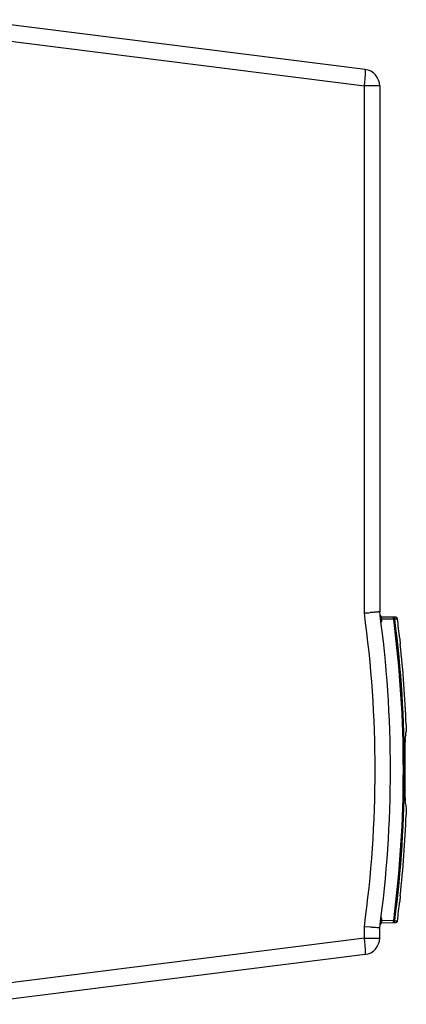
# Model space of a CAD drawing. Header units: inches. Extents: x 0 to 117, y 0 to 83.
# Tile 4 of 57: x 54.8 to 58.45, y 10.81 to 20.13. Entities that reach past the tile are written whole.
import ezdxf

# ---------------------------------------------------------------- set-up
doc = ezdxf.new("R2010")
doc.units = ezdxf.units.IN
doc.header["$LTSCALE"] = 6.431102
doc.header["$MEASUREMENT"] = 0
doc.layers.get('0').update_dxf_attribs({"linetype": 'CONTINUOUS'})

msp = doc.modelspace()

# ---------------------------------------------------------------- linework, layer by layer
at = {"color": 7, "linetype": 'CONTINUOUS'}
for p, q in [((58.0637, 19.6598), (54.3337, 20.131)), ((54.3346, 19.9737), (58.0564, 19.5035)), ((58.2015, 19.5035), (58.0564, 19.5035)), ((58.0564, 14.516), (58.0564, 19.5035)), ((58.2015, 19.5035), (58.2015, 14.5268)), ((58.2216, 14.4586), (58.2108, 14.4572)), ((58.222, 14.4509), (58.2118, 14.4496)), ((58.2208, 14.4769), (58.2217, 14.4772)), ((58.3284, 14.4566), (58.221, 14.4585)), ((58.222, 14.4509), (58.221, 14.4585)), ((58.3537, 14.4749), (58.2217, 14.4772)), ((58.3341, 14.4565), (58.3284, 14.4566)), ((58.3296, 14.475), (58.3287, 14.4753)), ((58.3443, 14.4579), (58.334, 14.4565)), ((58.344, 14.4616), (58.3535, 14.4614)), ((58.3535, 14.4614), (58.3691, 14.4612)), ((58.4478, 13.3604), (58.4467, 13.3514)), ((58.4435, 13.3241), (58.4425, 13.315)), ((58.4414, 12.7621), (58.442, 12.7509)), ((58.442, 12.7509), (58.4425, 12.7464)), ((58.4425, 12.7464), (58.4435, 12.7373)), ((58.4467, 12.7101), (58.4488, 12.6919)), ((58.4488, 12.6919), (58.4519, 12.6646)), ((58.221, 11.6029), (58.2108, 11.6042)), ((58.2226, 11.6105), (58.2118, 11.6119)), ((58.221, 11.6029), (58.222, 11.6105)), ((58.3341, 11.6049), (58.221, 11.6029)), ((58.2217, 11.5842), (58.3537, 11.5865)), ((58.3341, 11.6049), (58.3443, 11.6036)), ((58.3535, 11.6), (58.344, 11.5998)), ((58.3442, 11.6027), (58.3445, 11.6052)), ((58.3691, 11.6002), (58.3535, 11.6)), ((58.0564, 11.4398), (58.0564, 11.5454)), ((58.1128, 11.5415), (58.0564, 11.5454)), ((58.2015, 11.4398), (58.2015, 11.5347)), ((58.0564, 11.4398), (54.3346, 10.9696)), ((58.0564, 11.4398), (58.2015, 11.4398)), ((58.0637, 11.2835), (54.3337, 10.8123))]:
    msp.add_line(p, q, dxfattribs=at)
for points in [[(58.3444, 14.4571), (58.3442, 14.4582), (58.3441, 14.459), (58.3441, 14.4598), (58.344, 14.4604), (58.344, 14.4608), (58.344, 14.4611), (58.344, 14.4614), (58.344, 14.4615), (58.344, 14.4616)], [(58.344, 11.5998), (58.344, 11.5999), (58.344, 11.6001), (58.344, 11.6003), (58.344, 11.6007), (58.344, 11.6011), (58.3441, 11.6018), (58.3442, 11.6027)]]:
    msp.add_lwpolyline(points, dxfattribs=at)
for centre, radius, start, end in [((58.044, 19.5035), 0.1575, 0, 82.8), ((56.1233, 42.5154), 28.0661, 273.94935, 274.06479), ((47.2919, 13.0307), 10.8665, 352.144, 7.856), ((47.2799, 13.0307), 11.0236, 352.20012, 7.79993), ((58.222, 14.493), 0.0157, 187.61161, 269), ((58.2759, 14.4723), 0.0565, 190.83972, 194.0925), ((58.1991, 14.4475), 0.0232, 1.80359, 8.47523), ((47.2743, 13.0306), 11.1513, 352.65454, 7.34678), ((47.2799, 13.0307), 11.1561, 352.65887, 7.34584), ((58.3535, 14.4592), 0.0157, 7.35108, 88.99985), ((47.2799, 13.0307), 11.1811, 6.38942, 7.35032), ((58.1935, 14.4476), 0.0288, 344.4401, 350.18983), ((47.3192, 13.0307), 11.1102, 353.90072, 6.92656), ((59.5016, 14.3572), 1.1131, 184.23664, 184.77432), ((59.7963, 14.3818), 1.4088, 184.77083, 185.22751), ((60.4927, 14.4466), 2.1083, 185.25822, 186.11481), ((47.2647, 13.0304), 11.1953, 2.1796, 6.11045), ((47.0114, 14.6678), 11.5109, 353.29619, 353.4329), ((47.0636, 14.6622), 11.4583, 353.47654, 353.65968), ((60.0663, 13.2603), 1.6255, 179.49651, 180.44915), ((60.5024, 13.2625), 2.0616, 180.41609, 180.70537), ((60.5849, 13.2635), 2.1441, 180.70391, 181.00072), ((47.2799, 13.0307), 11.163, 358.99752, 1.00248), ((60.275, 12.8006), 1.8342, 179.50237, 180.04703), ((60.5463, 12.7985), 2.1055, 178.99521, 179.50982), ((47.0023, 11.3925), 11.52, 6.5672, 6.70379), ((47.2656, 13.031), 11.1944, 353.8894, 357.82052), ((47.2799, 13.0307), 11.1811, 352.64968, 353.61058), ((58.222, 11.5685), 0.0157, 91, 172.38839), ((58.2945, 11.5857), 0.0754, 166.80967, 169.22661), ((58.2628, 11.6067), 0.0713, 355.84523, 358.54689), ((58.3535, 11.6023), 0.0157, 271.00063, 352.64968), ((58.044, 11.4398), 0.1575, 277.2, 360)]:
    msp.add_arc(centre, radius, start, end, dxfattribs=at)
for points, knots in [([(58.0564, 19.5035), (58.0588, 19.5233), (58.0629, 19.5598), (58.0663, 19.6032), (58.0673, 19.6311), (58.0671, 19.6461), (58.0664, 19.6541), (58.065, 19.6596), (58.0637, 19.6598)], [0, 0, 0, 0, 0.380012, 0.701693, 0.825306, 0.917644, 0.975727, 1, 1, 1, 1]), ([(58.2015, 14.5268), (58.2015, 14.5263), (58.1982, 14.527), (58.1948, 14.5257), (58.1867, 14.5256), (58.1717, 14.5241), (58.1464, 14.5224), (58.1249, 14.5208), (58.1128, 14.5199)], [0, 0, 0, 0, 0.017545, 0.069336, 0.154448, 0.271294, 0.589659, 1, 1, 1, 1]), ([(58.2194, 14.4728), (58.2195, 14.4737), (58.2197, 14.4751), (58.2203, 14.4766), (58.2208, 14.4769)], [0, 0, 0, 0, 0.624013, 1, 1, 1, 1]), ([(58.2219, 14.4427), (58.222, 14.4436), (58.2223, 14.4455), (58.2223, 14.4473), (58.2223, 14.4482)], [0, 0, 0, 0, 0.500007, 1, 1, 1, 1]), ([(58.3341, 14.4565), (58.3339, 14.4606), (58.3332, 14.4666), (58.3315, 14.4737), (58.3296, 14.475)], [0, 0, 0, 0, 0.631833, 1, 1, 1, 1]), ([(58.4519, 13.4561), (58.4522, 13.4498), (58.4526, 13.4301), (58.4533, 13.4102), (58.4519, 13.3968)], [0, 0, 0, 0, 0.319633, 1, 1, 1, 1]), ([(58.4415, 13.3015), (58.4414, 13.2996), (58.4411, 13.2906), (58.4409, 13.2816), (58.4409, 13.2746)], [0, 0, 0, 0, 0.216637, 1, 1, 1, 1]), ([(58.4408, 12.7991), (58.4408, 12.7956), (58.4409, 12.7833), (58.4411, 12.7709), (58.4414, 12.7621)], [0, 0, 0, 0, 0.282444, 1, 1, 1, 1]), ([(58.4519, 12.6646), (58.4522, 12.6615), (58.453, 12.6417), (58.4526, 12.622), (58.4519, 12.6053)], [0, 0, 0, 0, 0.156106, 1, 1, 1, 1]), ([(58.3964, 11.8394), (58.3959, 11.8347), (58.3941, 11.8171), (58.3925, 11.7994), (58.3915, 11.7864)], [0, 0, 0, 0, 0.265192, 1, 1, 1, 1]), ([(58.2183, 11.6282), (58.2179, 11.629), (58.2169, 11.6305), (58.2157, 11.6319), (58.2151, 11.6326)], [0, 0, 0, 0, 0.50218, 1, 1, 1, 1]), ([(58.2217, 11.5842), (58.2202, 11.5842), (58.2185, 11.5917), (58.2196, 11.5959), (58.2204, 11.5998)], [0, 0, 0, 0, 0.2771, 1, 1, 1, 1]), ([(58.3287, 11.5861), (58.3305, 11.5861), (58.3331, 11.5931), (58.3336, 11.5978), (58.3339, 11.6015)], [0, 0, 0, 0, 0.325794, 1, 1, 1, 1]), ([(58.2015, 11.5347), (58.2015, 11.5352), (58.1982, 11.5345), (58.1949, 11.5358), (58.1867, 11.5359), (58.1717, 11.5374), (58.1464, 11.5391), (58.125, 11.5407), (58.1128, 11.5415)], [0, 0, 0, 0, 0.017544, 0.069283, 0.154347, 0.271167, 0.589548, 1, 1, 1, 1]), ([(58.0637, 11.2835), (58.065, 11.2837), (58.0664, 11.2892), (58.0671, 11.2973), (58.0673, 11.3122), (58.0663, 11.3401), (58.0629, 11.3835), (58.0588, 11.42), (58.0564, 11.4398)], [0, 0, 0, 0, 0.024273, 0.082356, 0.174694, 0.298307, 0.619988, 1, 1, 1, 1])]:
    msp.add_open_spline(points, degree=3, knots=knots, dxfattribs=at)
for points in [[(58.2203, 14.4617), (58.2196, 14.4653), (58.2192, 14.4691), (58.2194, 14.4728)], [(58.3287, 14.4753), (58.3355, 14.4752), (58.3431, 14.4684), (58.344, 14.4616)], [(58.2132, 14.4269), (58.2169, 14.4305), (58.2199, 14.435), (58.2212, 14.4399)], [(58.4425, 13.315), (58.4419, 13.3105), (58.4417, 13.306), (58.4415, 13.3015)], [(58.222, 11.6105), (58.2226, 11.6165), (58.2214, 11.623), (58.2183, 11.6282)], [(58.3287, 11.5861), (58.3356, 11.5862), (58.3431, 11.593), (58.344, 11.5998)]]:
    msp.add_open_spline(points, degree=3, dxfattribs=at)

doc.saveas('drawing.dxf')
